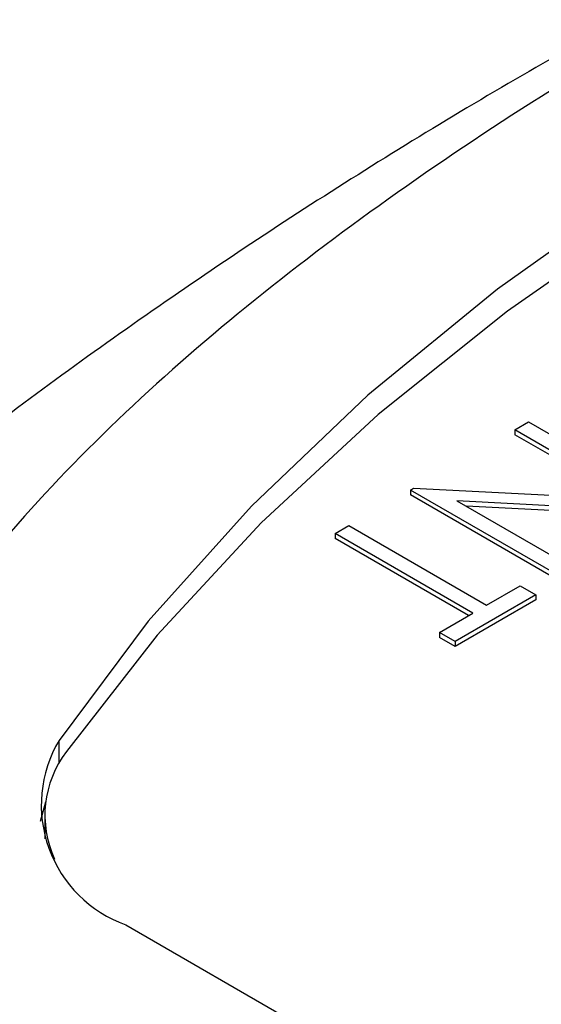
# Model space of a CAD drawing. Header units: inches. Extents: x 3.21 to 13.19, y 2.59 to 9.58.
# Tile 34 of 47: x 11.59 to 11.68, y 7.25 to 7.42. Entities that reach past the tile are written whole.
import ezdxf

# ---------------------------------------------------------------- set-up
doc = ezdxf.new("R2010")
doc.units = ezdxf.units.IN
doc.header["$MEASUREMENT"] = 0

msp = doc.modelspace()

# ---------------------------------------------------------------- linework, layer by layer
at = {"color": 7, "linetype": 'Continuous', "lineweight": 25}
for p, q in [((11.6731753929, 7.3485248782), (11.6754889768, 7.3498604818)), ((11.6934192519, 7.3368383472), (11.6731753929, 7.3485248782)), ((11.6731753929, 7.3485248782), (11.6731753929, 7.3477083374)), ((11.6754889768, 7.3498604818), (11.7012689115, 7.3349780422)), ((11.691869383, 7.3369165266), (11.6731753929, 7.3477083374)), ((11.6556582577, 7.3384124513), (11.6561850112, 7.3387165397)), ((11.6556582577, 7.3384124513), (11.6556582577, 7.3375959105)), ((11.6814381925, 7.3235300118), (11.6556582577, 7.3384124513)), ((11.6561850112, 7.3387165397), (11.6934192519, 7.3368383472)), ((11.6814381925, 7.322713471), (11.6556582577, 7.3375959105)), ((11.700783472, 7.334697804), (11.6634614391, 7.3365789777)), ((11.6634614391, 7.3365789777), (11.6837517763, 7.3248656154)), ((11.700783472, 7.3338812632), (11.6650111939, 7.3356843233)), ((11.6429996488, 7.3311047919), (11.6453132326, 7.3324403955)), ((11.6453132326, 7.3324403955), (11.6684490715, 7.31908436)), ((11.6661354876, 7.3177487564), (11.6429996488, 7.3311047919)), ((11.6429996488, 7.3311047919), (11.6429996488, 7.3302882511)), ((11.6654282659, 7.317340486), (11.6429996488, 7.3302882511)), ((11.6684490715, 7.31908436), (11.6740677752, 7.3223279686)), ((11.6740677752, 7.3223279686), (11.6767118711, 7.3208015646)), ((11.6767118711, 7.3208015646), (11.6631608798, 7.3129787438)), ((11.6767118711, 7.3208015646), (11.6767118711, 7.3199850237)), ((11.6767118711, 7.3199850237), (11.6631608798, 7.312162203)), ((11.6605167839, 7.3145051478), (11.6661354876, 7.3177487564)), ((11.6631608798, 7.3129787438), (11.6605167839, 7.3145051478)), ((11.6605167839, 7.3145051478), (11.6605167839, 7.313688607)), ((11.6631608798, 7.312162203), (11.6605167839, 7.313688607)), ((11.6631608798, 7.3129787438), (11.6631608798, 7.312162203)), ((11.5944256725, 7.2860188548), (11.5935069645, 7.2827928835)), ((11.5942727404, 7.2837857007), (11.5942727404, 7.2809278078)), ((11.5942727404, 7.2809278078), (11.5943060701, 7.2798846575)), ((11.607869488, 7.2654447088), (12.5318866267, 6.7320209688))]:
    msp.add_line(p, q, dxfattribs=at)
at = {"color": 8, "linetype": 'Continuous', "lineweight": 25}
msp.add_line((11.5966789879, 7.2925411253), (11.5966789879, 7.2963970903), dxfattribs=at)
at = {"color": 7, "linetype": 'Continuous', "lineweight": 25, "flags": 128}
for points in [[(11.9078059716, 7.4760068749), (11.8731893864, 7.4673646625), (11.8396801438, 7.4573732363), (11.8074358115, 7.4460795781), (11.7766080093, 7.4335367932), (11.7473416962, 7.4198038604), (11.7197744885, 7.404945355), (11.6940360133, 7.3890311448), (11.6702472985, 7.3721360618), (11.6485202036, 7.3543395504), (11.6289568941, 7.3357252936), (11.611649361, 7.3163808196), (11.5966789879, 7.2963970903)], [(11.9067392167, 7.469821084), (11.8726662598, 7.4613639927), (11.8396581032, 7.4516004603), (11.8078648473, 7.4405748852), (11.7774310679, 7.4283374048), (11.7484951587, 7.4149436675), (11.7211887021, 7.4004545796), (11.6956358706, 7.3849360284), (11.6719528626, 7.3684585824), (11.6502473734, 7.3510971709), (11.630618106, 7.3329307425), (11.613154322, 7.3140419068), (11.5979354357, 7.2945165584)]]:
    msp.add_lwpolyline(points, dxfattribs=at)
at = {"color": 7, "linetype": 'Continuous', "lineweight": 25}
for centre, radius, start, end in [((11.6150342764, 7.285534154), 0.0213288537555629, 149.3823139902, 250.3715078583), ((11.6118254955, 7.2838469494), 0.0175149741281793, 142.470436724, 204.8624382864)]:
    msp.add_arc(centre, radius, start, end, dxfattribs=at)
for points, knots in [([(11.90485573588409, 7.501534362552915), (11.89918745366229, 7.500176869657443), (11.87980075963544, 7.495533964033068), (11.84695535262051, 7.48543429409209), (11.80650787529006, 7.471312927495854), (11.76666335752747, 7.455070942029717), (11.72758541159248, 7.43693660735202), (11.68944364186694, 7.416948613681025), (11.65238953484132, 7.395210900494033), (11.61656234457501, 7.371828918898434), (11.58210570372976, 7.346912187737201), (11.54909356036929, 7.320623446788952), (11.51780728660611, 7.292978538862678), (11.49549585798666, 7.271932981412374), (11.48413618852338, 7.25979719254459), (11.48211854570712, 7.257641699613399)], [0, 0, 0, 0, 0.0358277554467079, 0.1225383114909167, 0.2093759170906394, 0.2962283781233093, 0.3830015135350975, 0.4696143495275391, 0.5559948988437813, 0.6420731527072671, 0.7277651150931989, 0.8130045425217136, 0.8977203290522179, 0.981833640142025, 0.9999999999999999, 0.9999999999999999, 0.9999999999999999, 0.9999999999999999]), ([(11.97221160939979, 7.487810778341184), (11.96984734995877, 7.489175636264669), (11.96717335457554, 7.49035300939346), (11.96132183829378, 7.492316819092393), (11.95823487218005, 7.493077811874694), (11.95180784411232, 7.494252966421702), (11.94849619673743, 7.49465935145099), (11.9418797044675, 7.495187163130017), (11.93854800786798, 7.495312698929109), (11.9318487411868, 7.495352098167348), (11.92847113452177, 7.495264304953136), (11.92180345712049, 7.494925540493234), (11.91849840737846, 7.494674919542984), (11.90865113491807, 7.493731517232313), (11.90217583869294, 7.492849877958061), (11.88935000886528, 7.490734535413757), (11.88298340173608, 7.489494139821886), (11.87052779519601, 7.486779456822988), (11.86441560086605, 7.485301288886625), (11.84635227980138, 7.480581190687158), (11.83467065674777, 7.477057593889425), (11.81183546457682, 7.469458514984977), (11.80068524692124, 7.465379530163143), (11.77883396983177, 7.456752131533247), (11.76811286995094, 7.452192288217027), (11.74724546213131, 7.442717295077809), (11.73708531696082, 7.437797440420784), (11.71727812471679, 7.427615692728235), (11.70761433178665, 7.422343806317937), (11.67948861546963, 7.406080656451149), (11.66198905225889, 7.394718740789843), (11.62960590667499, 7.370907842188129), (11.61469552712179, 7.358469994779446), (11.5949569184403, 7.338721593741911), (11.58881957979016, 7.33195503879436), (11.57779877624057, 7.317900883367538), (11.57297746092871, 7.310718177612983), (11.56748682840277, 7.299610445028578), (11.56594684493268, 7.295832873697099), (11.56377656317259, 7.288234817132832), (11.56312871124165, 7.284407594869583), (11.56327828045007, 7.276659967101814), (11.5640639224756, 7.272817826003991), (11.5671320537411, 7.267249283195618), (11.56845092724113, 7.265477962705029), (11.57180985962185, 7.262143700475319), (11.57388053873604, 7.260573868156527), (11.57623181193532, 7.259216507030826)], [0, 0, 0, 0, 0.0156249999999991, 0.0156249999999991, 0.0312499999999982, 0.0312499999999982, 0.0468749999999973, 0.0468749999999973, 0.0624999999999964, 0.0624999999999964, 0.0781249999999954, 0.0781249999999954, 0.0937499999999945, 0.0937499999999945, 0.1249999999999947, 0.1249999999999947, 0.1562499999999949, 0.1562499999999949, 0.1874999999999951, 0.1874999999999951, 0.2499999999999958, 0.2499999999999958, 0.3124999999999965, 0.3124999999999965, 0.3749999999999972, 0.3749999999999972, 0.4374999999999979, 0.4374999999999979, 0.4999999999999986, 0.4999999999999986, 0.6249999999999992, 0.6249999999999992, 0.7499999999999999, 0.7499999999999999, 0.8125000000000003, 0.8125000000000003, 0.8750000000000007, 0.8750000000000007, 0.9062500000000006, 0.9062500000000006, 0.9375000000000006, 0.9375000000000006, 0.9687500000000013, 0.9687500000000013, 0.9843750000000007, 0.9843750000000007, 1, 1, 1, 1])]:
    msp.add_open_spline(points, degree=3, knots=knots, dxfattribs=at)

doc.saveas('drawing.dxf')
